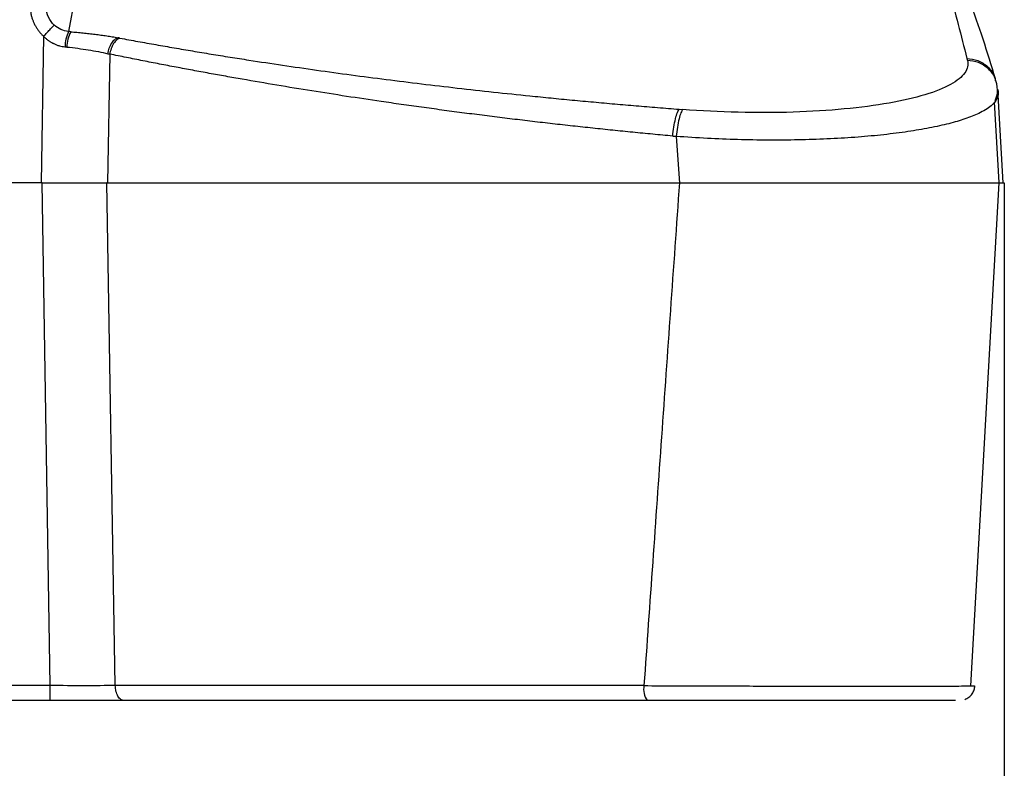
# Model space of a CAD drawing. Header units: millimetres. Extents: x 0 to 2235, y 0 to 1727.
# Tile 43 of 60: x 1040 to 1292, y 744 to 936. Entities that reach past the tile are written whole.
import ezdxf

# ---------------------------------------------------------------- set-up
doc = ezdxf.new("R2010")
doc.units = ezdxf.units.MM
doc.header["$LTSCALE"] = 2
doc.layers.add('DIMENSIONS', color=140, linetype='Continuous', lineweight=25)
doc.styles.add('SLDTEXTSTYLE0', font='TXT', dxfattribs={"width": 0.75})
doc.dimstyles.new('SLDDIMSTYLE0', dxfattribs={"dimtxt": 20, "dimasz": 20, "dimexe": 0, "dimexo": 0.0625, "dimgap": 5, "dimtad": 0, "dimtih": 1, "dimtoh": 1, "dimdec": 1, "dimlfac": 0.5, "dimrnd": 1e-09, "dimzin": 4, "dimdsep": 46, "dimtxsty": 'SLDTEXTSTYLE0', "dimsah": 1, "dimcen": 0.09, "dimadec": 0, "dimazin": 1, "dimtfac": 1, "dimtdec": 1, "dimtofl": 0, "dimtmove": 0, "dimatfit": 3, "dimfxl": 1, "dimfrac": 2, "dimtolj": 1, "dimtzin": 12, "dimarcsym": 0})

# ---------------------------------------------------------------- blocks, each defined once
blk = doc.blocks.new('_D')
at = {"layer": 'DIMENSIONS', "transparency": 16777216}
for p, q in [((304.05, 890.42), (304.05, 710.89)), ((1292.05, 888.67), (1292.05, 710.89)), ((764.8, 720.18), (758.7, 720.18)), ((758.7, 720.18), (758.7, 688.43)), ((831.3, 720.18), (837.39, 720.18)), ((837.39, 720.18), (837.39, 688.43)), ((304.05, 717.24), (748.55, 717.24)), ((1292.05, 717.24), (847.54, 717.24)), ((758.7, 688.43), (764.8, 688.43)), ((837.39, 688.43), (831.3, 688.43))]:
    blk.add_line(p, q, dxfattribs=at)
for points in [[(304.05, 717.24), (324.05, 714.16), (324.05, 720.31)], [(1292.05, 717.24), (1272.05, 720.31), (1272.05, 714.16)]]:
    blk.add_solid(points, dxfattribs=at)
at = {"layer": 'DIMENSIONS', "transparency": 16777216, "char_height": 20, "attachment_point": 1, "style": 'SLDTEXTSTYLE0'}
for s, insert in [('494.0', (764.8, 750.02)), ('19.45', (764.8, 714.21))]:
    blk.add_mtext(s, dxfattribs=dict(at, insert=insert))

msp = doc.modelspace()

# ---------------------------------------------------------------- linework, layer by layer
for p, q in [((1062.3, 986.63), (1052.48, 932.93)), ((1046.1, 931.72), (1045.51, 894.22)), ((1063.03, 927.15), (1062.48, 894.22)), ((1282.46, 926.06), (1282.6, 925.54)), ((1289.92, 920.32), (1289.76, 920.86)), ((1290.32, 918.15), (1291.67, 894.22)), ((1208.83, 913.04), (1209.72, 912.97)), ((1290.76, 894.24), (1289.57, 914.84)), ((1208.06, 906.08), (1208.89, 894.22)), ((1045.51, 894.22), (550.53, 894.22)), ((1045.75, 894.22), (1045.51, 894.22)), ((1045.51, 894.22), (1045.51, 894.22)), ((1047.79, 765.41), (1045.75, 894.22)), ((1064.45, 765.41), (1062.29, 894.22)), ((1283.47, 765.35), (1290.69, 894.21)), ((1047.79, 765.41), (866.42, 765.41)), ((1047.79, 761.62), (1047.79, 765.41)), ((1047.79, 761.62), (548.31, 761.62))]:
    msp.add_line(p, q)
for centre, radius, start, end in [((1061.41, 928.8), 9.83, 155.1777, 178.7352), ((1061.2, 928.77), 9.14, 153.251, 178.7743), ((1204.82, 764.55), 5.11, 170.25, 214.966)]:
    msp.add_arc(centre, radius, start, end)
for points, knots in [([(1271.59, 960.98), (1274.08, 955.15), (1276.06, 949.32), (1279.53, 937.69), (1281, 931.88), (1282.46, 926.06)], [0, 0, 0, 0, 0.5, 0.5, 1, 1, 1, 1]), ([(1289.77, 920.82), (1288.76, 924.2), (1286.78, 930.78), (1283.26, 940.59), (1279.58, 949.8), (1276.86, 955.65), (1275.54, 958.48)], [0, 0, 0, 0, 0.273434, 0.531247, 0.773435, 1, 1, 1, 1]), ([(1042.67, 938.99), (1042.68, 938.84), (1042.7, 938.53), (1042.76, 938.09), (1042.83, 937.66), (1042.91, 937.23), (1043.01, 936.82), (1043.12, 936.43), (1043.25, 936.04), (1043.39, 935.67), (1043.53, 935.31), (1043.76, 934.82), (1044.08, 934.21), (1044.52, 933.51), (1045.01, 932.85), (1045.54, 932.25), (1045.92, 931.89), (1046.1, 931.72)], [0, 0, 0, 0, 0.055365, 0.109676, 0.162931, 0.215128, 0.266267, 0.316349, 0.365373, 0.41334, 0.460251, 0.506104, 0.609774, 0.711002, 0.80979, 0.906127, 1, 1, 1, 1]), ([(1048.82, 934.58), (1048.21, 935.15), (1047.72, 935.84), (1047.03, 937.36), (1046.83, 938.2), (1046.78, 939.05)], [0, 0, 0, 0, 0.5, 0.5, 1, 1, 1, 1]), ([(1046.1, 931.72), (1046.4, 932.05), (1046.72, 932.39), (1047.32, 933.05), (1047.61, 933.36), (1048.12, 933.89), (1048.33, 934.11), (1048.65, 934.43), (1048.76, 934.53), (1048.82, 934.58)], [0, 0, 0, 0, 0.25, 0.25, 0.5, 0.5, 0.75, 0.75, 1, 1, 1, 1]), ([(1052.48, 932.93), (1051.81, 933), (1051.14, 933.18), (1049.9, 933.74), (1049.32, 934.12), (1048.82, 934.58)], [0, 0, 0, 0, 0.5, 0.5, 1, 1, 1, 1]), ([(1053.04, 932.89), (1053.31, 932.87), (1053.84, 932.82), (1054.64, 932.75), (1055.43, 932.68), (1056.21, 932.6), (1056.99, 932.52), (1057.76, 932.43), (1058.53, 932.34), (1059.55, 932.21), (1060.8, 932.05), (1062.27, 931.83), (1063.71, 931.61), (1064.63, 931.44), (1065.1, 931.36)], [0, 0, 0, 0, 0.0624284, 0.1247668, 0.1870497, 0.2493118, 0.3115879, 0.3739126, 0.4363205, 0.498846, 0.6241229, 0.7492223, 0.8744221, 1, 1, 1, 1]), ([(1046.1, 931.72), (1046.21, 931.61), (1046.41, 931.41), (1046.73, 931.13), (1047.03, 930.88), (1047.32, 930.66), (1047.59, 930.47), (1047.85, 930.3), (1048.09, 930.16), (1048.31, 930.03), (1048.51, 929.93), (1048.87, 929.75), (1049.41, 929.52), (1050.14, 929.28), (1050.86, 929.11), (1051.34, 929.05), (1051.58, 929.02)], [0, 0, 0, 0, 0.071471, 0.138396, 0.200819, 0.25878, 0.312319, 0.361469, 0.406265, 0.446735, 0.482902, 0.514785, 0.64147, 0.764467, 0.883935, 1, 1, 1, 1]), ([(1062.56, 927.27), (1062.64, 927.72), (1062.76, 928.2), (1063.09, 929.12), (1063.29, 929.56), (1063.77, 930.33), (1064.03, 930.65), (1064.57, 931.13), (1064.84, 931.28), (1065.1, 931.36)], [0, 0, 0, 0, 0.25, 0.25, 0.5, 0.5, 0.75, 0.75, 1, 1, 1, 1]), ([(1065.64, 931.26), (1065.38, 931.18), (1065.1, 931.03), (1064.55, 930.55), (1064.28, 930.23), (1063.79, 929.46), (1063.57, 929.02), (1063.24, 928.09), (1063.11, 927.61), (1063.03, 927.15)], [0, 0, 0, 0, 0.25, 0.25, 0.5, 0.5, 0.75, 0.75, 1, 1, 1, 1]), ([(1065.64, 931.26), (1066.41, 931.12), (1067.93, 930.83), (1070.23, 930.41), (1072.54, 930), (1074.86, 929.58), (1077.2, 929.17), (1079.54, 928.76), (1081.89, 928.36), (1084.26, 927.96), (1086.63, 927.56), (1089.02, 927.17), (1091.42, 926.78), (1093.83, 926.39), (1096.25, 926.01), (1103.56, 924.87), (1115.94, 923.03), (1133.75, 920.64), (1151.97, 918.44), (1166.15, 916.91), (1176, 915.92), (1181.42, 915.4), (1186.86, 914.89), (1192.31, 914.4), (1197.8, 913.93), (1203.3, 913.47), (1206.98, 913.18), (1208.83, 913.04)], [0, 0, 0, 0, 0.017685, 0.035369, 0.053051, 0.070733, 0.088416, 0.106101, 0.123788, 0.141479, 0.159175, 0.176875, 0.194583, 0.212297, 0.230019, 0.247751, 0.372292, 0.497, 0.62227, 0.747713, 0.783725, 0.819735, 0.855749, 0.891775, 0.927821, 0.963893, 1, 1, 1, 1]), ([(1052.07, 928.97), (1053.94, 928.78), (1055.78, 928.53), (1059.3, 927.96), (1060.98, 927.63), (1062.56, 927.27)], [0, 0, 0, 0, 0.5, 0.5, 1, 1, 1, 1]), ([(1207.15, 906.16), (1206.3, 906.24), (1204.6, 906.4), (1202.05, 906.64), (1199.5, 906.88), (1196.94, 907.13), (1194.39, 907.39), (1191.82, 907.65), (1189.26, 907.91), (1186.69, 908.18), (1184.12, 908.46), (1181.55, 908.74), (1178.98, 909.02), (1176.41, 909.31), (1173.83, 909.61), (1171.25, 909.91), (1168.67, 910.22), (1166.09, 910.53), (1163.51, 910.84), (1160.93, 911.16), (1158.34, 911.49), (1155.76, 911.82), (1153.18, 912.15), (1150.59, 912.49), (1148.01, 912.84), (1145.43, 913.19), (1142.84, 913.54), (1140.26, 913.9), (1137.68, 914.27), (1135.1, 914.64), (1130.4, 915.32), (1123.59, 916.34), (1114.7, 917.74), (1105.79, 919.2), (1098.47, 920.45), (1092.71, 921.47), (1088.49, 922.23), (1084.26, 923.01), (1080.02, 923.8), (1075.77, 924.62), (1071.52, 925.45), (1067.27, 926.29), (1064.45, 926.87), (1063.03, 927.15)], [0, 0, 0, 0, 0.016444, 0.032934, 0.049471, 0.066053, 0.082682, 0.099357, 0.116078, 0.132846, 0.149659, 0.166519, 0.183426, 0.200379, 0.217378, 0.234424, 0.251516, 0.268655, 0.28584, 0.303072, 0.32035, 0.337675, 0.355046, 0.372465, 0.38993, 0.407441, 0.424999, 0.442604, 0.460256, 0.477955, 0.4957, 0.557143, 0.61947, 0.682681, 0.746777, 0.777391, 0.808301, 0.839508, 0.871013, 0.902814, 0.934912, 0.967308, 1, 1, 1, 1]), ([(1282.6, 925.54), (1282.86, 924.46), (1282.64, 923.39), (1281.2, 921.32), (1279.98, 920.32), (1276.56, 918.44), (1274.37, 917.55), (1269.09, 915.95), (1266, 915.23), (1259.07, 914), (1255.22, 913.49), (1246.96, 912.71), (1242.55, 912.43), (1233.42, 912.15), (1228.69, 912.14), (1219.18, 912.36), (1214.4, 912.61), (1209.72, 912.97)], [0, 0, 0, 0, 0.125, 0.125, 0.25, 0.25, 0.375, 0.375, 0.5, 0.5, 0.625, 0.625, 0.75, 0.75, 0.875, 0.875, 1, 1, 1, 1]), ([(1282.46, 926.06), (1283.42, 925.95), (1285.42, 925.7), (1287.91, 923.99), (1289.4, 922.21), (1289.64, 921.03), (1289.68, 920.84)], [0, 0, 0, 0, 0.297313, 0.617156, 0.937405, 1, 1, 1, 1]), ([(1289.83, 920.29), (1289.8, 920.48), (1289.56, 921.67), (1288.06, 923.46), (1285.56, 925.18), (1283.56, 925.43), (1282.6, 925.54)], [0, 0, 0, 0, 0.064034, 0.383408, 0.702781, 1, 1, 1, 1]), ([(1289.75, 915.24), (1289.98, 915.88), (1290.56, 917.54), (1290.16, 919.26), (1289.92, 920.31)], [0, 0, 0, 0, 0.3865276, 1, 1, 1, 1]), ([(1290.32, 918.15), (1290.37, 917.99), (1290.48, 917.57), (1290.51, 916.87), (1290.33, 916.1), (1290.09, 915.55), (1289.9, 915.3), (1289.88, 915.27)], [0, 0, 0, 0, 0.166043, 0.42324, 0.726475, 0.971502, 1, 1, 1, 1]), ([(1289.88, 915.27), (1289.77, 915.11), (1289.39, 914.56), (1288.44, 913.68), (1286.92, 912.67), (1284.74, 911.56), (1281.67, 910.39), (1277.35, 909.17), (1272.37, 908.1), (1266.71, 907.17), (1260.52, 906.41), (1253.81, 905.81), (1246.71, 905.4), (1239.29, 905.15), (1231.61, 905.1), (1223.82, 905.23), (1215.91, 905.54), (1210.7, 905.9), (1208.06, 906.08)], [0, 0, 0, 0, 0.021582, 0.074301, 0.122876, 0.166877, 0.240264, 0.309307, 0.380424, 0.449123, 0.518689, 0.587011, 0.65563, 0.723972, 0.792276, 0.861252, 0.929381, 1, 1, 1, 1]), ([(1207.15, 906.16), (1207.23, 906.92), (1207.33, 907.71), (1207.57, 909.23), (1207.72, 909.96), (1208.03, 911.23), (1208.2, 911.77), (1208.52, 912.59), (1208.68, 912.88), (1208.83, 913.04)], [0, 0, 0, 0, 0.25, 0.25, 0.5, 0.5, 0.75, 0.75, 1, 1, 1, 1]), ([(1209.72, 912.97), (1209.58, 912.81), (1209.42, 912.54), (1209.1, 911.73), (1208.94, 911.2), (1208.63, 909.94), (1208.49, 909.2), (1208.24, 907.66), (1208.13, 906.85), (1208.06, 906.08)], [0, 0, 0, 0, 0.25, 0.25, 0.5, 0.5, 0.75, 0.75, 1, 1, 1, 1]), ([(1045.75, 894.22), (1046.01, 894.22), (1046.54, 894.22), (1047.33, 894.22), (1048.12, 894.22), (1048.91, 894.22), (1049.7, 894.22), (1050.49, 894.22), (1051.28, 894.22), (1052.06, 894.22), (1052.84, 894.22), (1053.62, 894.22), (1054.39, 894.22), (1055.15, 894.22), (1055.91, 894.22), (1056.66, 894.22), (1057.4, 894.22), (1058.13, 894.22), (1058.86, 894.22), (1059.57, 894.22), (1060.27, 894.22), (1060.95, 894.22), (1061.63, 894.22), (1062.07, 894.22), (1062.29, 894.22)], [0, 0, 0, 0, 0.0449, 0.089957, 0.135155, 0.180481, 0.225919, 0.271452, 0.317067, 0.362745, 0.408473, 0.454232, 0.500008, 0.545783, 0.591542, 0.637269, 0.682947, 0.72856, 0.774092, 0.819528, 0.864852, 0.910048, 0.955103, 1, 1, 1, 1]), ([(1062.48, 894.22), (1084.59, 894.22), (1108.15, 894.22), (1157.27, 894.22), (1182.82, 894.22), (1208.86, 894.22)], [0, 0, 0, 0, 0.5, 0.5, 1, 1, 1, 1]), ([(1208.86, 894.22), (1208.1, 883.31), (1206.58, 861.59), (1204.3, 829.21), (1202.04, 797.19), (1200.54, 775.97), (1199.79, 765.41)], [0, 0, 0, 0, 0.254223, 0.505631, 0.754223, 1, 1, 1, 1]), ([(1208.89, 894.22), (1212.74, 894.22), (1220.56, 894.22), (1232.38, 894.22), (1243.97, 894.22), (1254.82, 894.22), (1264.82, 894.22), (1273.5, 894.22), (1280.8, 894.22), (1286.26, 894.22), (1289.53, 894.22), (1290.26, 894.22), (1290.46, 894.22)], [0, 0, 0, 0, 0.105511, 0.214086, 0.319517, 0.428025, 0.53312, 0.641273, 0.746202, 0.85417, 0.959175, 1, 1, 1, 1]), ([(1290.52, 894.22), (1290.96, 894.22), (1291.95, 894.22), (1291.77, 894.22), (1291.67, 894.22)], [0, 0, 0, 0, 0.443778, 1, 1, 1, 1]), ([(1064.45, 765.41), (1062, 765.41), (1059.31, 765.4), (1053.68, 765.4), (1050.73, 765.41), (1047.79, 765.41)], [0, 0, 0, 0, 0.5, 0.5, 1, 1, 1, 1]), ([(1199.79, 765.41), (1187.75, 765.41), (1175.82, 765.41), (1152.33, 765.41), (1140.75, 765.41), (1106.72, 765.41), (1084.94, 765.41), (1064.45, 765.41)], [0, 0, 0, 0, 0.25, 0.25, 0.5, 0.5, 1, 1, 1, 1]), ([(1066.67, 761.62), (1066.41, 761.62), (1066.14, 761.7), (1065.61, 762.07), (1065.35, 762.36), (1064.92, 763.09), (1064.75, 763.53), (1064.52, 764.47), (1064.46, 764.96), (1064.45, 765.41)], [0, 0, 0, 0, 0.25, 0.25, 0.5, 0.5, 0.75, 0.75, 1, 1, 1, 1]), ([(1199.79, 765.41), (1202.44, 765.4), (1207.72, 765.38), (1215.79, 765.36), (1223.84, 765.33), (1231.77, 765.31), (1239.46, 765.3), (1246.84, 765.29), (1253.78, 765.28), (1260.2, 765.28), (1266.02, 765.28), (1271.16, 765.29), (1275.54, 765.3), (1279.1, 765.31), (1281.85, 765.33), (1282.93, 765.35), (1283.46, 765.36)], [0, 0, 0, 0, 0.0715735, 0.1431507, 0.2147285, 0.2863089, 0.3578907, 0.429474, 0.5010581, 0.5726427, 0.6442272, 0.7158113, 0.7873946, 0.8589764, 0.9305568, 1, 1, 1, 1]), ([(1281.96, 761.88), (1282.31, 762.05), (1283.03, 762.39), (1283.84, 763.27), (1284.39, 764.3), (1284.49, 765.04), (1284.53, 765.4)], [0, 0, 0, 0, 0.255113, 0.513901, 0.765294, 1, 1, 1, 1]), ([(1283.46, 765.36), (1283.47, 765.36), (1284.1, 765.36), (1284.49, 765.38), (1284.44, 765.39), (1284.42, 765.4)], [0, 0, 0, 0, 0.0196537, 0.6786847, 1, 1, 1, 1]), ([(1066.67, 761.62), (1066.44, 761.62), (1065.97, 761.62), (1065.26, 761.62), (1064.54, 761.62), (1063.81, 761.62), (1063.07, 761.62), (1061.82, 761.62), (1060.03, 761.62), (1057.67, 761.62), (1055.24, 761.62), (1053.06, 761.62), (1051.13, 761.62), (1049.46, 761.62), (1048.35, 761.62), (1047.79, 761.62)], [0, 0, 0, 0, 0.041716, 0.083383, 0.125026, 0.166672, 0.208344, 0.250068, 0.375004, 0.50001, 0.624961, 0.749951, 0.833317, 0.916599, 1, 1, 1, 1]), ([(1200.64, 761.62), (1199.72, 761.62), (1197.88, 761.62), (1195.13, 761.62), (1192.39, 761.62), (1189.65, 761.62), (1186.92, 761.62), (1184.19, 761.62), (1181.47, 761.62), (1178.76, 761.62), (1176.05, 761.62), (1173.34, 761.62), (1170.64, 761.62), (1167.95, 761.62), (1160.35, 761.62), (1147.95, 761.62), (1130.96, 761.62), (1114.31, 761.62), (1101.9, 761.62), (1093.49, 761.62), (1088.93, 761.62), (1084.4, 761.62), (1079.91, 761.62), (1075.46, 761.62), (1071.04, 761.62), (1068.13, 761.62), (1066.67, 761.62)], [0, 0, 0, 0, 0.019275, 0.03854, 0.057797, 0.077047, 0.096291, 0.11553, 0.134764, 0.153995, 0.173225, 0.192453, 0.21168, 0.230909, 0.250139, 0.374871, 0.499609, 0.624395, 0.749288, 0.785111, 0.820922, 0.856725, 0.892528, 0.928337, 0.964159, 1, 1, 1, 1]), ([(1279.58, 761.62), (1279.58, 761.62), (1279.29, 761.62), (1277.93, 761.62), (1275.44, 761.62), (1272.05, 761.62), (1267.92, 761.62), (1263.09, 761.62), (1257.61, 761.62), (1251.56, 761.62), (1245.02, 761.62), (1238.07, 761.62), (1230.81, 761.62), (1223.34, 761.62), (1215.74, 761.62), (1208.12, 761.62), (1203.14, 761.62), (1200.64, 761.62)], [0, 0, 0, 0, 0.000111, 0.071611, 0.143098, 0.214497, 0.285893, 0.357227, 0.428567, 0.499898, 0.571242, 0.642628, 0.714037, 0.785514, 0.857024, 0.928492, 1, 1, 1, 1])]:
    msp.add_open_spline(points, degree=3, knots=knots)
for points in [[(1053.04, 932.89), (1052.86, 932.9), (1052.67, 932.92), (1052.48, 932.93)], [(1065.64, 931.26), (1065.46, 931.29), (1065.28, 931.33), (1065.1, 931.36)], [(1051.58, 929.02), (1051.74, 929), (1051.9, 928.99), (1052.07, 928.97)], [(1062.56, 927.27), (1062.72, 927.23), (1062.88, 927.19), (1063.03, 927.15)], [(1207.15, 906.16), (1207.45, 906.13), (1207.76, 906.11), (1208.06, 906.08)], [(1062.48, 894.22), (1062.41, 894.22), (1062.35, 894.22), (1062.29, 894.22)], [(1062.48, 894.22), (1062.48, 894.22), (1062.48, 894.22), (1062.48, 894.22)], [(1208.89, 894.22), (1208.88, 894.22), (1208.87, 894.22), (1208.86, 894.22)]]:
    msp.add_open_spline(points, degree=3)
at = {"layer": 'DIMENSIONS'}
for p, q in [((1291.78, 894.22), (1292.05, 894.22)), ((1292.05, 894.22), (1292.05, 888.2))]:
    msp.add_line(p, q, dxfattribs=at)

# ---------------------------------------------------------------- dimensions: what is measured, and where the dimension line sits
dim = msp.add_linear_dim(base=(1292.05, 717.24), p1=(304.05, 892.96), p2=(1292.05, 891.21), dimstyle='SLDDIMSTYLE0', dxfattribs=at)
dim.commit()
dim.dimension.update_dxf_attribs({"geometry": '_D', "text_midpoint": (798.05, 717.24), "dimtype": 160})

doc.saveas('drawing.dxf')
